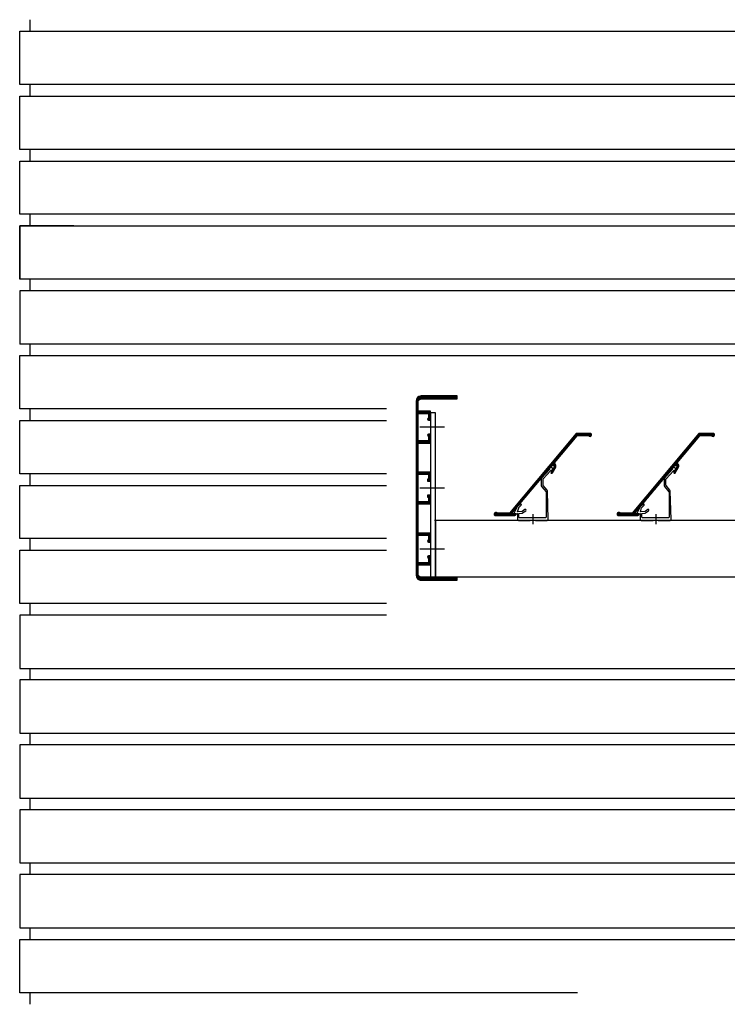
# Model space of a CAD drawing. Extents: x 0 to 140000, y 0 to 84100.
# Tile 16 of 105: x 12024 to 12715, y 21133 to 22095. Entities that reach past the tile are written whole.
import ezdxf

# ---------------------------------------------------------------- set-up
doc = ezdxf.new("R2010")
doc.units = 0
doc.header["$LTSCALE"] = 100
doc.header["$MEASUREMENT"] = 0
doc.linetypes.add('DASHDOT', pattern=[1, 0.5, -0.25, 0, -0.25])
for name, color, linetype in [('AL21----_BUITENWAND', 2, 'CONTINUOUS'), ('HATCH', 7, 'CONTINUOUS'), ('LAYER31', 3, 'CONTINUOUS')]:
    doc.layers.add(name, color=color, linetype=linetype)

# ---------------------------------------------------------------- blocks, each defined once
blk = doc.blocks.new('Q31A4-HN')
at = {"layer": 'HATCH', "color": 2, "linetype": 'CONTINUOUS'}
for p, q in [((9.4, 176.4), (-26, 176.4)), ((10.6, 176.1), (-26, 176.1)), ((11.5, 175.8), (-26, 175.8)), ((11.91, 175.5), (-26, 175.5)), ((12.31, 175.2), (-26, 175.2)), ((12.63, 174.9), (-26, 174.9)), ((12.83, 174.6), (-26, 174.6)), ((13.03, 174.3), (-26, 174.3)), ((13.23, 174), (-26, 174)), ((13.43, 173.7), (-26, 173.7)), ((13.62, 173.4), (9.49, 173.4)), ((13.68, 173.1), (10.4, 173.1)), ((13.74, 172.8), (10.85, 172.8)), ((13.8, 172.5), (11.2, 172.5)), ((13.86, 172.2), (11.4, 172.2)), ((13.92, 171.9), (11.6, 171.9)), ((13.98, 171.6), (11.78, 171.6)), ((14, 171.3), (11.84, 171.3)), ((14, 171), (11.9, 171)), ((14, 170.7), (11.96, 170.7)), ((14, 170.4), (12, 170.4)), ((14, 170.1), (12, 170.1)), ((14, 169.8), (12, 169.8)), ((14, 169.5), (12, 169.5)), ((14, 169.2), (12, 169.2)), ((14, 168.9), (12, 168.9)), ((14, 168.6), (12, 168.6)), ((14, 168.3), (12, 168.3)), ((14, 168), (12, 168)), ((14, 167.7), (12, 167.7)), ((14, 167.4), (12, 167.4)), ((14, 167.1), (12, 167.1)), ((14, 166.8), (12, 166.8)), ((14, 166.5), (12, 166.5)), ((14, 166.2), (12, 166.2)), ((14, 165.9), (12, 165.9)), ((14, 165.6), (12, 165.6)), ((14, 165.3), (12, 165.3)), ((14, 165), (12, 165)), ((14, 164.7), (12, 164.7)), ((14, 164.4), (12, 164.4)), ((14, 164.1), (12, 164.1)), ((14, 163.8), (12, 163.8)), ((14, 163.5), (12, 163.5)), ((14, 161.4), (0, 161.4)), ((14, 161.1), (0, 161.1)), ((14, 160.8), (0, 160.8)), ((14, 160.5), (0, 160.5)), ((14, 160.2), (0, 160.2)), ((14, 159.9), (0, 159.9)), ((14, 159.6), (0, 159.6)), ((1.8, 159.3), (0, 159.3)), ((1.8, 159), (0, 159)), ((1.8, 158.7), (0, 158.7)), ((1.8, 158.4), (0, 158.4)), ((1.8, 158.1), (0, 158.1)), ((1.8, 157.8), (0, 157.8)), ((1.8, 157.5), (0, 157.5)), ((1.8, 157.2), (0, 157.2)), ((1.8, 156.9), (0, 156.9)), ((1.8, 156.6), (0, 156.6)), ((1.8, 156.3), (0, 156.3)), ((1.8, 156), (0, 156)), ((1.8, 155.7), (0, 155.7)), ((1.8, 155.4), (0, 155.4)), ((1.87, 155.1), (0, 155.1)), ((2.14, 154.8), (0, 154.8)), ((2.41, 154.5), (0, 154.5)), ((2.68, 154.2), (0, 154.2)), ((2.68, 153.9), (0, 153.9)), ((14, 163.2), (12, 163.2)), ((14, 162.9), (12, 162.9)), ((14, 162.6), (12, 162.6)), ((14, 162.3), (12, 162.3)), ((14, 162), (12, 162)), ((14, 161.7), (12, 161.7)), ((14, 159.3), (12, 159.3)), ((14, 159), (12, 159)), ((14, 158.7), (12, 158.7)), ((14, 158.4), (12, 158.4)), ((14, 158.1), (12, 158.1)), ((14, 157.8), (12, 157.8)), ((14, 157.5), (12, 157.5)), ((14, 157.2), (12, 157.2)), ((14, 156.9), (12, 156.9)), ((14, 156.6), (12, 156.6)), ((14, 156.3), (12, 156.3)), ((14, 156), (12, 156)), ((14, 155.7), (12, 155.7)), ((14, 155.4), (12, 155.4)), ((14, 155.1), (12, 155.1)), ((14, 154.8), (12, 154.8)), ((14, 154.5), (12, 154.5)), ((14, 154.2), (12, 154.2)), ((14, 153.9), (12, 153.9)), ((2.63, 153.6), (0, 153.6)), ((2.57, 153.3), (0, 153.3)), ((2.34, 153), (0, 153)), ((14, 153.6), (12, 153.6)), ((14, 153.3), (12, 153.3)), ((14, 153), (12, 153)), ((14, 152.7), (12, 152.7)), ((14, 152.4), (12, 152.4)), ((14, 152.1), (12, 152.1)), ((14, 151.8), (12, 151.8)), ((14, 151.5), (12, 151.5)), ((14, 151.2), (12, 151.2)), ((14, 150.9), (12, 150.9)), ((14, 150.6), (12, 150.6)), ((14, 150.3), (12, 150.3)), ((14, 150), (12, 150)), ((14, 149.7), (12, 149.7)), ((14, 149.4), (12, 149.4)), ((14, 149.1), (12, 149.1)), ((14, 148.8), (12, 148.8)), ((14, 148.5), (12, 148.5)), ((14, 148.2), (12, 148.2)), ((14, 147.9), (12, 147.9)), ((14, 147.6), (12, 147.6)), ((14, 147.3), (12, 147.3)), ((14, 147), (12, 147)), ((14, 146.7), (12, 146.7)), ((14, 146.4), (12, 146.4)), ((14, 146.1), (12, 146.1)), ((14, 145.8), (12, 145.8)), ((14, 145.5), (12, 145.5)), ((14, 145.2), (12, 145.2)), ((14, 144.9), (12, 144.9)), ((14, 144.6), (12, 144.6)), ((14, 144.3), (12, 144.3)), ((1.89, 139.2), (0, 139.2)), ((2.55, 138.9), (0, 138.9)), ((2.66, 138.6), (0, 138.6)), ((2.78, 138.3), (0, 138.3)), ((2.69, 138), (0, 138)), ((2.57, 137.7), (0, 137.7)), ((2.38, 137.4), (0, 137.4)), ((2.08, 137.1), (0, 137.1)), ((1.8, 136.8), (0, 136.8)), ((1.8, 136.5), (0, 136.5)), ((1.8, 136.2), (0, 136.2)), ((1.8, 135.9), (0, 135.9)), ((1.8, 135.6), (0, 135.6)), ((1.8, 135.3), (0, 135.3)), ((1.8, 135), (0, 135)), ((1.8, 134.7), (0, 134.7)), ((14, 144), (12, 144)), ((14, 143.7), (12, 143.7)), ((14, 143.4), (12, 143.4)), ((14, 143.1), (12, 143.1)), ((14, 142.8), (12, 142.8)), ((14, 142.5), (12, 142.5)), ((14, 142.2), (12, 142.2)), ((14, 141.9), (12, 141.9)), ((14, 141.6), (12, 141.6)), ((14, 141.3), (12, 141.3)), ((14, 141), (12, 141)), ((14, 140.7), (12, 140.7)), ((14, 140.4), (12, 140.4)), ((14, 140.1), (12, 140.1)), ((14, 139.8), (12, 139.8)), ((14, 139.5), (12, 139.5)), ((14, 139.2), (12, 139.2)), ((14, 138.9), (12, 138.9)), ((14, 138.6), (12, 138.6)), ((14, 138.3), (12, 138.3)), ((14, 138), (12, 138)), ((14, 137.7), (12, 137.7)), ((14, 137.4), (12, 137.4)), ((14, 137.1), (12, 137.1)), ((14, 136.8), (12, 136.8)), ((14, 136.5), (12, 136.5)), ((14, 136.2), (12, 136.2)), ((14, 135.9), (12, 135.9)), ((14, 135.6), (12, 135.6)), ((14, 135.3), (12, 135.3)), ((14, 135), (12, 135)), ((14, 134.7), (12, 134.7)), ((1.8, 134.4), (0, 134.4)), ((1.8, 134.1), (0, 134.1)), ((1.8, 133.8), (0, 133.8)), ((1.8, 133.5), (0, 133.5)), ((1.8, 133.2), (0, 133.2)), ((1.8, 132.9), (0, 132.9)), ((1.8, 132.6), (0, 132.6)), ((14, 132.3), (0, 132.3)), ((14, 132), (0, 132)), ((14, 131.7), (0, 131.7)), ((14, 131.4), (0, 131.4)), ((14, 131.1), (0, 131.1)), ((14, 130.8), (0, 130.8)), ((14, 130.5), (0, 130.5)), ((14, 134.4), (12, 134.4)), ((14, 134.1), (12, 134.1)), ((14, 133.8), (12, 133.8)), ((14, 133.5), (12, 133.5)), ((14, 133.2), (12, 133.2)), ((14, 132.9), (12, 132.9)), ((14, 132.6), (12, 132.6)), ((14, 130.2), (12, 130.2)), ((14, 129.9), (12, 129.9)), ((14, 129.6), (12, 129.6)), ((14, 129.3), (12, 129.3)), ((14, 129), (12, 129)), ((14, 128.7), (12, 128.7)), ((14, 128.4), (12, 128.4)), ((14, 128.1), (12, 128.1)), ((14, 127.8), (12, 127.8)), ((14, 127.5), (12, 127.5)), ((14, 127.2), (12, 127.2)), ((14, 126.9), (12, 126.9)), ((14, 126.6), (12, 126.6)), ((14, 126.3), (12, 126.3)), ((14, 126), (12, 126)), ((14, 125.7), (12, 125.7)), ((14, 125.4), (12, 125.4)), ((14, 125.1), (12, 125.1)), ((14, 124.8), (12, 124.8)), ((14, 124.5), (12, 124.5)), ((14, 124.2), (12, 124.2)), ((14, 123.9), (12, 123.9)), ((14, 123.6), (12, 123.6)), ((14, 123.3), (12, 123.3)), ((14, 123), (12, 123)), ((14, 122.7), (12, 122.7)), ((14, 122.4), (12, 122.4)), ((14, 122.1), (12, 122.1)), ((14, 121.8), (12, 121.8)), ((14, 121.5), (12, 121.5)), ((14, 121.2), (12, 121.2)), ((14, 120.9), (12, 120.9)), ((14, 120.6), (12, 120.6)), ((14, 120.3), (12, 120.3)), ((14, 120), (12, 120)), ((14, 119.7), (12, 119.7)), ((14, 119.4), (12, 119.4)), ((14, 119.1), (12, 119.1)), ((14, 118.8), (12, 118.8)), ((14, 118.5), (12, 118.5)), ((14, 118.2), (12, 118.2)), ((14, 117.9), (12, 117.9)), ((14, 117.6), (12, 117.6)), ((14, 117.3), (12, 117.3)), ((14, 117), (12, 117)), ((14, 116.7), (12, 116.7)), ((14, 116.4), (12, 116.4)), ((14, 116.1), (12, 116.1)), ((14, 115.8), (12, 115.8)), ((14, 115.5), (12, 115.5)), ((14, 115.2), (12, 115.2)), ((14, 114.9), (12, 114.9)), ((14, 114.6), (12, 114.6)), ((14, 114.3), (12, 114.3)), ((14, 114), (12, 114)), ((14, 113.7), (12, 113.7)), ((14, 113.4), (12, 113.4)), ((14, 113.1), (12, 113.1)), ((14, 112.8), (12, 112.8)), ((14, 112.5), (12, 112.5)), ((14, 112.2), (12, 112.2)), ((14, 111.9), (12, 111.9)), ((14, 111.6), (12, 111.6)), ((14, 111.3), (12, 111.3)), ((14, 111), (12, 111)), ((14, 110.7), (12, 110.7)), ((14, 110.4), (12, 110.4)), ((14, 110.1), (12, 110.1)), ((14, 109.8), (12, 109.8)), ((14, 109.5), (12, 109.5)), ((14, 109.2), (12, 109.2)), ((14, 108.9), (12, 108.9)), ((14, 108.6), (12, 108.6)), ((14, 108.3), (12, 108.3)), ((14, 108), (12, 108)), ((14, 107.7), (12, 107.7)), ((14, 107.4), (12, 107.4)), ((14, 107.1), (12, 107.1)), ((14, 106.8), (12, 106.8)), ((14, 106.5), (12, 106.5)), ((14, 106.2), (12, 106.2)), ((14, 105.9), (12, 105.9)), ((14, 102), (0, 102)), ((14, 101.7), (0, 101.7)), ((14, 101.4), (0, 101.4)), ((14, 101.1), (0, 101.1)), ((14, 100.8), (0, 100.8)), ((14, 100.5), (0, 100.5)), ((14, 100.2), (0, 100.2)), ((1.8, 99.9), (0, 99.9)), ((1.8, 99.6), (0, 99.6)), ((1.8, 99.3), (0, 99.3)), ((1.8, 99), (0, 99)), ((1.8, 98.7), (0, 98.7)), ((1.8, 98.4), (0, 98.4)), ((1.8, 98.1), (0, 98.1)), ((1.8, 97.8), (0, 97.8)), ((1.8, 97.5), (0, 97.5)), ((1.8, 97.2), (0, 97.2)), ((1.8, 96.9), (0, 96.9)), ((1.8, 96.6), (0, 96.6)), ((1.8, 96.3), (0, 96.3)), ((14, 105.6), (12, 105.6)), ((14, 105.3), (12, 105.3)), ((14, 105), (12, 105)), ((14, 104.7), (12, 104.7)), ((14, 104.4), (12, 104.4)), ((14, 104.1), (12, 104.1)), ((14, 103.8), (12, 103.8)), ((14, 103.5), (12, 103.5)), ((14, 103.2), (12, 103.2)), ((14, 102.9), (12, 102.9)), ((14, 102.6), (12, 102.6)), ((14, 102.3), (12, 102.3)), ((14, 99.9), (12, 99.9)), ((14, 99.6), (12, 99.6)), ((14, 99.3), (12, 99.3)), ((14, 99), (12, 99)), ((14, 98.7), (12, 98.7)), ((14, 98.4), (12, 98.4)), ((14, 98.1), (12, 98.1)), ((14, 97.8), (12, 97.8)), ((14, 97.5), (12, 97.5)), ((14, 97.2), (12, 97.2)), ((14, 96.9), (12, 96.9)), ((14, 96.6), (12, 96.6)), ((14, 96.3), (12, 96.3)), ((1.8, 96), (0, 96)), ((1.8, 95.7), (0, 95.7)), ((1.8, 95.4), (0, 95.4)), ((2.8, 95.1), (0, 95.1)), ((2.8, 94.8), (0, 94.8)), ((2.8, 94.5), (0, 94.5)), ((2.8, 94.2), (0, 94.2)), ((2.8, 93.9), (0, 93.9)), ((2.8, 93.6), (0, 93.6)), ((2.8, 93.3), (0, 93.3)), ((14, 96), (12, 96)), ((14, 95.7), (12, 95.7)), ((14, 95.4), (12, 95.4)), ((14, 95.1), (12, 95.1)), ((14, 94.8), (12, 94.8)), ((14, 94.5), (12, 94.5)), ((14, 94.2), (12, 94.2)), ((14, 93.9), (12, 93.9)), ((14, 93.6), (12, 93.6)), ((14, 93.3), (12, 93.3)), ((14, 93), (12, 93)), ((14, 92.7), (12, 92.7)), ((14, 92.4), (12, 92.4)), ((14, 92.1), (12, 92.1)), ((14, 91.8), (12, 91.8)), ((14, 91.5), (12, 91.5)), ((14, 91.2), (12, 91.2)), ((14, 90.9), (12, 90.9)), ((14, 90.6), (12, 90.6)), ((14, 90.3), (12, 90.3)), ((14, 90), (12, 90)), ((14, 89.7), (12, 89.7)), ((14, 89.4), (12, 89.4)), ((14, 89.1), (12, 89.1)), ((14, 88.8), (12, 88.8)), ((14, 88.5), (12, 88.5)), ((14, 88.2), (12, 88.2)), ((14, 87.9), (12, 87.9)), ((14, 87.6), (12, 87.6)), ((14, 87.3), (12, 87.3)), ((14, 87), (12, 87)), ((14, 86.7), (12, 86.7)), ((2.8, 79.5), (0, 79.5)), ((2.8, 79.2), (0, 79.2)), ((2.8, 78.9), (0, 78.9)), ((2.8, 78.6), (0, 78.6)), ((2.8, 78.3), (0, 78.3)), ((2.8, 78), (0, 78)), ((1.8, 77.7), (0, 77.7)), ((1.8, 77.4), (0, 77.4)), ((1.8, 77.1), (0, 77.1)), ((14, 86.4), (12, 86.4)), ((14, 86.1), (12, 86.1)), ((14, 85.8), (12, 85.8)), ((14, 85.5), (12, 85.5)), ((14, 85.2), (12, 85.2)), ((14, 84.9), (12, 84.9)), ((14, 84.6), (12, 84.6)), ((14, 84.3), (12, 84.3)), ((14, 84), (12, 84)), ((14, 83.7), (12, 83.7)), ((14, 83.4), (12, 83.4)), ((14, 83.1), (12, 83.1)), ((14, 82.8), (12, 82.8)), ((14, 82.5), (12, 82.5)), ((14, 82.2), (12, 82.2)), ((14, 81.9), (12, 81.9)), ((14, 81.6), (12, 81.6)), ((14, 81.3), (12, 81.3)), ((14, 81), (12, 81)), ((14, 80.7), (12, 80.7)), ((14, 80.4), (12, 80.4)), ((14, 80.1), (12, 80.1)), ((14, 79.8), (12, 79.8)), ((14, 79.5), (12, 79.5)), ((14, 79.2), (12, 79.2)), ((14, 78.9), (12, 78.9)), ((14, 78.6), (12, 78.6)), ((14, 78.3), (12, 78.3)), ((14, 78), (12, 78)), ((14, 77.7), (12, 77.7)), ((14, 77.4), (12, 77.4)), ((14, 77.1), (12, 77.1)), ((1.8, 76.8), (0, 76.8)), ((1.8, 76.5), (0, 76.5)), ((1.8, 76.2), (0, 76.2)), ((1.8, 75.9), (0, 75.9)), ((1.8, 75.6), (0, 75.6)), ((1.8, 75.3), (0, 75.3)), ((1.8, 75), (0, 75)), ((1.8, 74.7), (0, 74.7)), ((1.8, 74.4), (0, 74.4)), ((1.8, 74.1), (0, 74.1)), ((1.8, 73.8), (0, 73.8)), ((1.8, 73.5), (0, 73.5)), ((1.8, 73.2), (0, 73.2)), ((14, 72.9), (0, 72.9)), ((14, 72.6), (0, 72.6)), ((14, 72.3), (0, 72.3)), ((14, 72), (0, 72)), ((14, 71.7), (0, 71.7)), ((14, 71.4), (0, 71.4)), ((14, 71.1), (0, 71.1)), ((14, 76.8), (12, 76.8)), ((14, 76.5), (12, 76.5)), ((14, 76.2), (12, 76.2)), ((14, 75.9), (12, 75.9)), ((14, 75.6), (12, 75.6)), ((14, 75.3), (12, 75.3)), ((14, 75), (12, 75)), ((14, 74.7), (12, 74.7)), ((14, 74.4), (12, 74.4)), ((14, 74.1), (12, 74.1)), ((14, 73.8), (12, 73.8)), ((14, 73.5), (12, 73.5)), ((14, 73.2), (12, 73.2)), ((14, 70.8), (12, 70.8)), ((14, 70.5), (12, 70.5)), ((14, 70.2), (12, 70.2)), ((14, 69.9), (12, 69.9)), ((14, 69.6), (12, 69.6)), ((14, 69.3), (12, 69.3)), ((14, 69), (12, 69)), ((14, 68.7), (12, 68.7)), ((14, 68.4), (12, 68.4)), ((14, 68.1), (12, 68.1)), ((14, 67.8), (12, 67.8)), ((14, 67.5), (12, 67.5)), ((14, 67.2), (12, 67.2)), ((14, 66.9), (12, 66.9)), ((14, 66.6), (12, 66.6)), ((14, 66.3), (12, 66.3)), ((14, 66), (12, 66)), ((14, 65.7), (12, 65.7)), ((14, 65.4), (12, 65.4)), ((14, 65.1), (12, 65.1)), ((14, 64.8), (12, 64.8)), ((14, 64.5), (12, 64.5)), ((14, 64.2), (12, 64.2)), ((14, 63.9), (12, 63.9)), ((14, 63.6), (12, 63.6)), ((14, 63.3), (12, 63.3)), ((14, 63), (12, 63)), ((14, 62.7), (12, 62.7)), ((14, 62.4), (12, 62.4)), ((14, 62.1), (12, 62.1)), ((14, 61.8), (12, 61.8)), ((14, 61.5), (12, 61.5)), ((14, 61.2), (12, 61.2)), ((14, 60.9), (12, 60.9)), ((14, 60.6), (12, 60.6)), ((14, 60.3), (12, 60.3)), ((14, 60), (12, 60)), ((14, 59.7), (12, 59.7)), ((14, 59.4), (12, 59.4)), ((14, 59.1), (12, 59.1)), ((14, 58.8), (12, 58.8)), ((14, 58.5), (12, 58.5)), ((14, 58.2), (12, 58.2)), ((14, 57.9), (12, 57.9)), ((14, 57.6), (12, 57.6)), ((14, 57.3), (12, 57.3)), ((14, 57), (12, 57)), ((14, 56.7), (12, 56.7)), ((14, 56.4), (12, 56.4)), ((14, 56.1), (12, 56.1)), ((14, 55.8), (12, 55.8)), ((14, 55.5), (12, 55.5)), ((14, 55.2), (12, 55.2)), ((14, 54.9), (12, 54.9)), ((14, 54.6), (12, 54.6)), ((14, 54.3), (12, 54.3)), ((14, 54), (12, 54)), ((14, 53.7), (12, 53.7)), ((14, 53.4), (12, 53.4)), ((14, 53.1), (12, 53.1)), ((14, 52.8), (12, 52.8)), ((14, 52.5), (12, 52.5)), ((14, 52.2), (12, 52.2)), ((14, 51.9), (12, 51.9)), ((14, 51.6), (12, 51.6)), ((14, 51.3), (12, 51.3)), ((14, 51), (12, 51)), ((14, 50.7), (12, 50.7)), ((14, 50.4), (12, 50.4)), ((14, 50.1), (12, 50.1)), ((14, 49.8), (12, 49.8)), ((14, 49.5), (12, 49.5)), ((14, 49.2), (12, 49.2)), ((14, 48.9), (12, 48.9)), ((14, 48.6), (12, 48.6)), ((14, 48.3), (12, 48.3)), ((14, 42.3), (0, 42.3)), ((14, 42), (0, 42)), ((14, 41.7), (0, 41.7)), ((14, 41.4), (0, 41.4)), ((14, 41.1), (0, 41.1)), ((14, 40.8), (0, 40.8)), ((1.8, 40.5), (0, 40.5)), ((1.8, 40.2), (0, 40.2)), ((1.8, 39.9), (0, 39.9)), ((1.8, 39.6), (0, 39.6)), ((1.8, 39.3), (0, 39.3)), ((1.8, 39), (0, 39)), ((1.8, 38.7), (0, 38.7)), ((14, 48), (12, 48)), ((14, 47.7), (12, 47.7)), ((14, 47.4), (12, 47.4)), ((14, 47.1), (12, 47.1)), ((14, 46.8), (12, 46.8)), ((14, 46.5), (12, 46.5)), ((14, 46.2), (12, 46.2)), ((14, 45.9), (12, 45.9)), ((14, 45.6), (12, 45.6)), ((14, 45.3), (12, 45.3)), ((14, 45), (12, 45)), ((14, 44.7), (12, 44.7)), ((14, 44.4), (12, 44.4)), ((14, 44.1), (12, 44.1)), ((14, 43.8), (12, 43.8)), ((14, 43.5), (12, 43.5)), ((14, 43.2), (12, 43.2)), ((14, 42.9), (12, 42.9)), ((14, 42.6), (12, 42.6)), ((14, 40.5), (12, 40.5)), ((14, 40.2), (12, 40.2)), ((14, 39.9), (12, 39.9)), ((14, 39.6), (12, 39.6)), ((14, 39.3), (12, 39.3)), ((14, 39), (12, 39)), ((14, 38.7), (12, 38.7)), ((1.8, 38.4), (0, 38.4)), ((1.8, 38.1), (0, 38.1)), ((1.8, 37.8), (0, 37.8)), ((1.8, 37.5), (0, 37.5)), ((1.8, 37.2), (0, 37.2)), ((1.8, 36.9), (0, 36.9)), ((1.8, 36.6), (0, 36.6)), ((1.8, 36.3), (0, 36.3)), ((1.93, 36), (0, 36)), ((2.16, 35.7), (0, 35.7)), ((2.39, 35.4), (0, 35.4)), ((2.61, 35.1), (0, 35.1)), ((2.78, 34.8), (0, 34.8)), ((2.68, 34.5), (0, 34.5)), ((2.58, 34.2), (0, 34.2)), ((2.11, 33.9), (0, 33.9)), ((14, 38.4), (12, 38.4)), ((14, 38.1), (12, 38.1)), ((14, 37.8), (12, 37.8)), ((14, 37.5), (12, 37.5)), ((14, 37.2), (12, 37.2)), ((14, 36.9), (12, 36.9)), ((14, 36.6), (12, 36.6)), ((14, 36.3), (12, 36.3)), ((14, 36), (12, 36)), ((14, 35.7), (12, 35.7)), ((14, 35.4), (12, 35.4)), ((14, 35.1), (12, 35.1)), ((14, 34.8), (12, 34.8)), ((14, 34.5), (12, 34.5)), ((14, 34.2), (12, 34.2)), ((14, 33.9), (12, 33.9)), ((14, 33.6), (12, 33.6)), ((14, 33.3), (12, 33.3)), ((14, 33), (12, 33)), ((14, 32.7), (12, 32.7)), ((14, 32.4), (12, 32.4)), ((14, 32.1), (12, 32.1)), ((14, 31.8), (12, 31.8)), ((14, 31.5), (12, 31.5)), ((14, 31.2), (12, 31.2)), ((14, 30.9), (12, 30.9)), ((14, 30.6), (12, 30.6)), ((14, 30.3), (12, 30.3)), ((14, 30), (12, 30)), ((14, 29.7), (12, 29.7)), ((14, 29.4), (12, 29.4)), ((14, 29.1), (12, 29.1)), ((2.16, 20.1), (0, 20.1)), ((2.53, 19.8), (0, 19.8)), ((2.63, 19.5), (0, 19.5)), ((14, 28.8), (12, 28.8)), ((14, 28.5), (12, 28.5)), ((14, 28.2), (12, 28.2)), ((14, 27.9), (12, 27.9)), ((14, 27.6), (12, 27.6)), ((14, 27.3), (12, 27.3)), ((14, 27), (12, 27)), ((14, 26.7), (12, 26.7)), ((14, 26.4), (12, 26.4)), ((14, 26.1), (12, 26.1)), ((14, 25.8), (12, 25.8)), ((14, 25.5), (12, 25.5)), ((14, 25.2), (12, 25.2)), ((14, 24.9), (12, 24.9)), ((14, 24.6), (12, 24.6)), ((14, 24.3), (12, 24.3)), ((14, 24), (12, 24)), ((14, 23.7), (12, 23.7)), ((14, 23.4), (12, 23.4)), ((14, 23.1), (12, 23.1)), ((14, 22.8), (12, 22.8)), ((14, 22.5), (12, 22.5)), ((14, 22.2), (12, 22.2)), ((14, 21.9), (12, 21.9)), ((14, 21.6), (12, 21.6)), ((14, 21.3), (12, 21.3)), ((14, 21), (12, 21)), ((14, 20.7), (12, 20.7)), ((14, 20.4), (12, 20.4)), ((14, 20.1), (12, 20.1)), ((14, 19.8), (12, 19.8)), ((14, 19.5), (12, 19.5)), ((2.73, 19.2), (0, 19.2)), ((2.66, 18.9), (0, 18.9)), ((2.42, 18.6), (0, 18.6)), ((2.18, 18.3), (0, 18.3)), ((1.94, 18), (0, 18)), ((1.8, 17.7), (0, 17.7)), ((1.8, 17.4), (0, 17.4)), ((1.8, 17.1), (0, 17.1)), ((1.8, 16.8), (0, 16.8)), ((1.8, 16.5), (0, 16.5)), ((1.8, 16.2), (0, 16.2)), ((1.8, 15.9), (0, 15.9)), ((1.8, 15.6), (0, 15.6)), ((1.8, 15.3), (0, 15.3)), ((1.8, 15), (0, 15)), ((1.8, 14.7), (0, 14.7)), ((1.8, 14.4), (0, 14.4)), ((1.8, 14.1), (0, 14.1)), ((1.8, 13.8), (0, 13.8)), ((1.8, 13.5), (0, 13.5)), ((14, 13.2), (0, 13.2)), ((14, 12.9), (0, 12.9)), ((14, 12.6), (0, 12.6)), ((14, 12.3), (0, 12.3)), ((14, 12), (0, 12)), ((14, 11.7), (0, 11.7)), ((14, 19.2), (12, 19.2)), ((14, 18.9), (12, 18.9)), ((14, 18.6), (12, 18.6)), ((14, 18.3), (12, 18.3)), ((14, 18), (12, 18)), ((14, 17.7), (12, 17.7)), ((14, 17.4), (12, 17.4)), ((14, 17.1), (12, 17.1)), ((14, 16.8), (12, 16.8)), ((14, 16.5), (12, 16.5)), ((14, 16.2), (12, 16.2)), ((14, 15.9), (12, 15.9)), ((14, 15.6), (12, 15.6)), ((14, 15.3), (12, 15.3)), ((14, 15), (12, 15)), ((14, 14.7), (12, 14.7)), ((14, 14.4), (12, 14.4)), ((14, 14.1), (12, 14.1)), ((14, 13.8), (12, 13.8)), ((14, 13.5), (12, 13.5)), ((14, 11.4), (12, 11.4)), ((14, 11.1), (12, 11.1)), ((14, 10.8), (12, 10.8)), ((14, 10.5), (12, 10.5)), ((14, 10.2), (12, 10.2)), ((14, 9.9), (12, 9.9)), ((13.76, 0.3), (11, 0.3)), ((13.82, 0.6), (11.27, 0.6)), ((13.88, 0.9), (11.47, 0.9)), ((13.94, 1.2), (11.67, 1.2)), ((14, 1.5), (11.8, 1.5)), ((14, 1.8), (11.86, 1.8)), ((14, 2.1), (11.92, 2.1)), ((14, 2.4), (11.98, 2.4)), ((14, 9.6), (12, 9.6)), ((14, 9.3), (12, 9.3)), ((14, 9), (12, 9)), ((14, 8.7), (12, 8.7)), ((14, 8.4), (12, 8.4)), ((14, 8.1), (12, 8.1)), ((14, 7.8), (12, 7.8)), ((14, 7.5), (12, 7.5)), ((14, 7.2), (12, 7.2)), ((14, 6.9), (12, 6.9)), ((14, 6.6), (12, 6.6)), ((14, 6.3), (12, 6.3)), ((14, 6), (12, 6)), ((14, 5.7), (12, 5.7)), ((14, 5.4), (12, 5.4)), ((14, 5.1), (12, 5.1)), ((14, 4.8), (12, 4.8)), ((14, 4.5), (12, 4.5)), ((14, 4.2), (12, 4.2)), ((14, 3.9), (12, 3.9)), ((14, 3.6), (12, 3.6)), ((14, 3.3), (12, 3.3)), ((14, 3), (12, 3)), ((14, 2.7), (12, 2.7)), ((13.48, -0.6), (-26, -0.6)), ((13.26, -0.9), (-26, -0.9)), ((13.03, -1.2), (-26, -1.2)), ((12.81, -1.5), (-26, -1.5)), ((12.59, -1.8), (-26, -1.8)), ((12.37, -2.1), (-26, -2.1)), ((12.11, -2.4), (-26, -2.4)), ((11.61, -2.7), (-26, -2.7)), ((11.11, -3), (-26, -3)), ((9.99, -3.3), (-26, -3.3)), ((13.64, -0.3), (10, -0.3)), ((13.7, 0), (10.55, 0))]:
    blk.add_line(p, q, dxfattribs=at)
at = {"layer": 'LAYER31', "color": 2, "linetype": 'CONTINUOUS'}
blk.add_lwpolyline([(-26, 173.5), (-26, 176.5), (9, 176.5), (11.36, 175.91), (12.54, 175.04), (13.62, 173.41), (14, 171.5), (14, 1.5), (13.62, -0.41), (12.17, -2.36), (10.91, -3.12), (9, -3.5), (-26, -3.5), (-26, -0.5), (9, -0.5), (10.15, -0.27), (11.12, 0.38), (11.77, 1.35), (12, 2.5), (12, 11.5), (0, 11.5), (0, 20.24), (1.8, 20.24), (2.46, 19.99), (2.78, 19.05), (1.8, 17.82), (1.8, 13.5), (12, 13.5), (12, 40.5), (1.8, 40.5), (1.8, 36.18), (2.8, 34.85), (2.54, 34.09), (1.8, 33.76), (0, 33.76), (0, 42.5), (12, 42.5), (12, 71), (0, 71), (0, 79.74), (2.8, 79.74), (2.8, 77.8), (1.8, 77.8), (1.8, 73), (12, 73), (12, 100), (1.8, 100), (1.8, 95.2), (2.8, 95.2), (2.8, 93.26), (0, 93.26), (0, 102), (12, 102), (12, 130.5), (0, 130.5), (0, 139.24), (1.8, 139.24), (2.54, 138.91), (2.8, 138.25), (2.49, 137.51), (1.8, 136.82), (1.8, 132.5), (12, 132.5), (12, 159.5), (1.8, 159.5), (1.8, 155.17), (2.72, 154.15), (2.54, 153.09), (1.8, 152.76), (0, 152.76), (0, 161.5), (12, 161.5), (12, 170.5), (11.77, 171.65), (11.12, 172.62), (10.15, 173.27), (9, 173.5)], close=True, dxfattribs=at)
at = {"layer": 'LAYER31', "color": 2, "linetype": 'DASHDOT'}
for points in [[(-13.7, 146), (10.3, 146)], [(-13.7, 86.5), (10.3, 86.5)], [(-13.7, 27), (10.3, 27)]]:
    blk.add_lwpolyline(points, dxfattribs=at)
blk = doc.blocks.new('Q31A2-HN')
at = {"layer": 'HATCH', "color": 2, "linetype": 'CONTINUOUS'}
for p, q in [((15.5, 84.3), (0, 84.3)), ((15.75, 84), (0, 84)), ((16.01, 83.7), (0, 83.7)), ((16.26, 83.4), (0, 83.4)), ((16.51, 83.1), (0.1, 83.1)), ((3.11, 82.8), (0.19, 82.8)), ((15.25, 84.6), (0.3, 84.6)), ((2.66, 82.5), (0.32, 82.5)), ((14.72, 84.9), (0.6, 84.9)), ((2.34, 82.2), (0.72, 82.2)), ((16.76, 82.8), (14, 82.8)), ((17.01, 82.5), (14.4, 82.5)), ((17.27, 82.2), (14.65, 82.2)), ((17.52, 81.9), (14.91, 81.9)), ((17.77, 81.6), (15.16, 81.6)), ((18.02, 81.3), (15.41, 81.3)), ((18.27, 81), (15.66, 81)), ((18.52, 80.7), (15.91, 80.7)), ((18.78, 80.4), (16.16, 80.4)), ((19.03, 80.1), (16.42, 80.1)), ((19.28, 79.8), (16.67, 79.8)), ((19.53, 79.5), (16.92, 79.5)), ((19.78, 79.2), (17.17, 79.2)), ((20.03, 78.9), (17.42, 78.9)), ((20.29, 78.6), (17.67, 78.6)), ((20.54, 78.3), (17.93, 78.3)), ((20.79, 78), (18.18, 78)), ((21.04, 77.7), (18.43, 77.7)), ((21.29, 77.4), (18.68, 77.4)), ((21.54, 77.1), (18.93, 77.1)), ((21.8, 76.8), (19.19, 76.8)), ((22.05, 76.5), (19.44, 76.5)), ((22.3, 76.2), (19.69, 76.2)), ((22.55, 75.9), (19.94, 75.9)), ((22.8, 75.6), (20.19, 75.6)), ((23.06, 75.3), (20.44, 75.3)), ((23.31, 75), (20.7, 75)), ((23.56, 74.7), (20.95, 74.7)), ((23.81, 74.4), (21.2, 74.4)), ((24.06, 74.1), (21.45, 74.1)), ((24.31, 73.8), (21.7, 73.8)), ((24.57, 73.5), (21.95, 73.5)), ((24.82, 73.2), (22.21, 73.2)), ((25.07, 72.9), (22.46, 72.9)), ((25.32, 72.6), (22.71, 72.6)), ((25.57, 72.3), (22.96, 72.3)), ((25.82, 72), (23.21, 72)), ((26.08, 71.7), (23.46, 71.7)), ((26.33, 71.4), (23.72, 71.4)), ((26.58, 71.1), (23.97, 71.1)), ((26.83, 70.8), (24.22, 70.8)), ((27.08, 70.5), (24.47, 70.5)), ((27.33, 70.2), (24.72, 70.2)), ((27.59, 69.9), (24.98, 69.9)), ((27.84, 69.6), (25.23, 69.6)), ((28.09, 69.3), (25.48, 69.3)), ((28.34, 69), (25.73, 69)), ((28.59, 68.7), (25.98, 68.7)), ((28.85, 68.4), (26.23, 68.4)), ((29.1, 68.1), (26.49, 68.1)), ((29.35, 67.8), (26.74, 67.8)), ((29.6, 67.5), (26.99, 67.5)), ((29.85, 67.2), (27.24, 67.2)), ((30.1, 66.9), (27.49, 66.9)), ((30.36, 66.6), (27.74, 66.6)), ((30.61, 66.3), (28, 66.3)), ((30.86, 66), (28.25, 66)), ((31.11, 65.7), (28.5, 65.7)), ((31.36, 65.4), (28.75, 65.4)), ((31.61, 65.1), (29, 65.1)), ((31.87, 64.8), (29.26, 64.8)), ((32.12, 64.5), (29.51, 64.5)), ((32.37, 64.2), (29.76, 64.2)), ((32.62, 63.9), (30.01, 63.9)), ((32.87, 63.6), (30.26, 63.6)), ((33.12, 63.3), (30.51, 63.3)), ((33.38, 63), (30.77, 63)), ((33.63, 62.7), (31.02, 62.7)), ((33.88, 62.4), (31.27, 62.4)), ((34.13, 62.1), (31.52, 62.1)), ((34.38, 61.8), (31.77, 61.8)), ((34.64, 61.5), (32.02, 61.5)), ((34.89, 61.2), (32.28, 61.2)), ((35.14, 60.9), (32.53, 60.9)), ((35.39, 60.6), (32.78, 60.6)), ((35.64, 60.3), (33.03, 60.3)), ((35.89, 60), (33.28, 60)), ((36.15, 59.7), (33.54, 59.7)), ((36.4, 59.4), (33.79, 59.4)), ((36.65, 59.1), (34.04, 59.1)), ((36.9, 58.8), (34.29, 58.8)), ((37.15, 58.5), (34.54, 58.5)), ((37.4, 58.2), (34.79, 58.2)), ((37.66, 57.9), (35.05, 57.9)), ((36.4, 52.8), (34.79, 52.8)), ((36.4, 53.1), (34.8, 53.1)), ((36.83, 53.4), (34.82, 53.4)), ((41.18, 53.7), (34.84, 53.7)), ((36.48, 52.5), (34.89, 52.5)), ((40.93, 54), (34.93, 54)), ((36.65, 52.2), (34.99, 52.2)), ((40.68, 54.3), (35.07, 54.3)), ((36.83, 51.9), (35.09, 51.9)), ((40.42, 54.6), (35.24, 54.6)), ((37, 51.6), (35.27, 51.6)), ((37.91, 57.6), (35.3, 57.6)), ((37.17, 51.3), (35.44, 51.3)), ((40.17, 54.9), (35.51, 54.9)), ((38.16, 57.3), (35.55, 57.3)), ((37.35, 51), (35.61, 51)), ((37.52, 50.7), (35.79, 50.7)), ((38.41, 57), (35.8, 57)), ((39.92, 55.2), (35.81, 55.2)), ((37.69, 50.4), (35.96, 50.4)), ((38.66, 56.7), (36.05, 56.7)), ((37.87, 50.1), (36.13, 50.1)), ((39.67, 55.5), (36.17, 55.5)), ((38.91, 56.4), (36.3, 56.4)), ((38.04, 49.8), (36.31, 49.8)), ((39.42, 55.8), (36.32, 55.8)), ((39.17, 56.1), (36.35, 56.1)), ((38.21, 49.5), (36.48, 49.5)), ((38.39, 49.2), (36.65, 49.2)), ((38.56, 48.9), (36.83, 48.9)), ((38.73, 48.6), (37, 48.6)), ((38.91, 48.3), (37.17, 48.3)), ((41.43, 53.4), (38.59, 53.4)), ((41.68, 53.1), (39.07, 53.1)), ((41.94, 52.8), (39.32, 52.8)), ((42.19, 52.5), (39.37, 52.5)), ((42.44, 52.2), (39.38, 52.2)), ((42.69, 51.9), (39.64, 51.9)), ((42.94, 51.6), (40.33, 51.6)), ((43.19, 51.3), (40.58, 51.3)), ((43.45, 51), (40.83, 51)), ((43.7, 50.7), (41.09, 50.7)), ((43.95, 50.4), (41.34, 50.4)), ((44.2, 50.1), (41.59, 50.1)), ((44.45, 49.8), (41.84, 49.8)), ((44.7, 49.5), (42.09, 49.5)), ((44.96, 49.2), (42.34, 49.2)), ((45.21, 48.9), (42.6, 48.9)), ((45.46, 48.6), (42.85, 48.6)), ((45.71, 48.3), (43.1, 48.3)), ((39.08, 48), (37.35, 48)), ((39.25, 47.7), (37.52, 47.7)), ((39.43, 47.4), (37.69, 47.4)), ((39.6, 47.1), (37.87, 47.1)), ((39.66, 46.8), (38.04, 46.8)), ((39.67, 46.5), (38.21, 46.5)), ((39.47, 46.2), (38.48, 46.2)), ((45.96, 48), (43.35, 48)), ((46.21, 47.7), (43.6, 47.7)), ((46.47, 47.4), (43.85, 47.4)), ((46.72, 47.1), (44.11, 47.1)), ((46.97, 46.8), (44.36, 46.8)), ((47.22, 46.5), (44.61, 46.5)), ((47.47, 46.2), (44.86, 46.2)), ((47.73, 45.9), (45.11, 45.9)), ((47.98, 45.6), (45.37, 45.6)), ((48.23, 45.3), (45.62, 45.3)), ((48.48, 45), (45.87, 45)), ((48.73, 44.7), (46.12, 44.7)), ((48.98, 44.4), (46.37, 44.4)), ((49.24, 44.1), (46.62, 44.1)), ((49.49, 43.8), (46.88, 43.8)), ((49.74, 43.5), (47.13, 43.5)), ((49.99, 43.2), (47.38, 43.2)), ((50.24, 42.9), (47.63, 42.9)), ((50.49, 42.6), (47.88, 42.6)), ((50.75, 42.3), (48.13, 42.3)), ((51, 42), (48.39, 42)), ((51.25, 41.7), (48.64, 41.7)), ((51.5, 41.4), (48.89, 41.4)), ((51.75, 41.1), (49.14, 41.1)), ((52, 40.8), (49.39, 40.8)), ((52.26, 40.5), (49.64, 40.5)), ((52.51, 40.2), (49.9, 40.2)), ((52.76, 39.9), (50.15, 39.9)), ((53.01, 39.6), (50.4, 39.6)), ((53.26, 39.3), (50.65, 39.3)), ((53.51, 39), (50.9, 39)), ((53.77, 38.7), (51.16, 38.7)), ((54.02, 38.4), (51.41, 38.4)), ((54.27, 38.1), (51.66, 38.1)), ((54.52, 37.8), (51.91, 37.8)), ((54.77, 37.5), (52.16, 37.5)), ((55.03, 37.2), (52.41, 37.2)), ((55.28, 36.9), (52.67, 36.9)), ((55.53, 36.6), (52.92, 36.6)), ((55.78, 36.3), (53.17, 36.3)), ((56.03, 36), (53.42, 36)), ((56.28, 35.7), (53.67, 35.7)), ((56.54, 35.4), (53.92, 35.4)), ((56.79, 35.1), (54.18, 35.1)), ((57.04, 34.8), (54.43, 34.8)), ((57.29, 34.5), (54.68, 34.5)), ((57.54, 34.2), (54.93, 34.2)), ((57.79, 33.9), (55.18, 33.9)), ((58.05, 33.6), (55.43, 33.6)), ((58.3, 33.3), (55.69, 33.3)), ((58.55, 33), (55.94, 33)), ((58.8, 32.7), (56.19, 32.7)), ((59.05, 32.4), (56.44, 32.4)), ((59.3, 32.1), (56.69, 32.1)), ((59.56, 31.8), (56.95, 31.8)), ((59.81, 31.5), (57.2, 31.5)), ((60.06, 31.2), (57.45, 31.2)), ((60.31, 30.9), (57.7, 30.9)), ((60.56, 30.6), (57.95, 30.6)), ((60.82, 30.3), (58.2, 30.3)), ((61.07, 30), (58.46, 30)), ((61.32, 29.7), (58.71, 29.7)), ((61.57, 29.4), (58.96, 29.4)), ((61.82, 29.1), (59.21, 29.1)), ((62.07, 28.8), (59.46, 28.8)), ((62.33, 28.5), (59.71, 28.5)), ((62.58, 28.2), (59.97, 28.2)), ((62.83, 27.9), (60.22, 27.9)), ((63.08, 27.6), (60.47, 27.6)), ((63.33, 27.3), (60.72, 27.3)), ((63.58, 27), (60.97, 27)), ((63.84, 26.7), (61.22, 26.7)), ((64.09, 26.4), (61.48, 26.4)), ((64.34, 26.1), (61.73, 26.1)), ((64.59, 25.8), (61.98, 25.8)), ((64.84, 25.5), (62.23, 25.5)), ((65.09, 25.2), (62.48, 25.2)), ((65.35, 24.9), (62.74, 24.9)), ((65.6, 24.6), (62.99, 24.6)), ((65.85, 24.3), (63.24, 24.3)), ((66.1, 24), (63.49, 24)), ((66.35, 23.7), (63.74, 23.7)), ((66.6, 23.4), (63.99, 23.4)), ((66.86, 23.1), (64.25, 23.1)), ((67.11, 22.8), (64.5, 22.8)), ((67.36, 22.5), (64.75, 22.5)), ((67.61, 22.2), (65, 22.2)), ((67.86, 21.9), (65.25, 21.9)), ((68.12, 21.6), (65.5, 21.6)), ((68.37, 21.3), (65.76, 21.3)), ((68.62, 21), (66.01, 21)), ((68.87, 20.7), (66.26, 20.7)), ((69.12, 20.4), (66.51, 20.4)), ((69.37, 20.1), (66.76, 20.1)), ((69.63, 19.8), (67.01, 19.8)), ((69.88, 19.5), (67.27, 19.5)), ((70.13, 19.2), (67.52, 19.2)), ((70.38, 18.9), (67.77, 18.9)), ((70.63, 18.6), (68.02, 18.6)), ((70.88, 18.3), (68.27, 18.3)), ((71.14, 18), (68.53, 18)), ((71.39, 17.7), (68.78, 17.7)), ((71.64, 17.4), (69.03, 17.4)), ((71.89, 17.1), (69.28, 17.1)), ((72.14, 16.8), (69.53, 16.8)), ((72.39, 16.5), (69.78, 16.5)), ((72.65, 16.2), (70.04, 16.2)), ((72.9, 15.9), (70.29, 15.9)), ((73.15, 15.6), (70.54, 15.6)), ((73.4, 15.3), (70.79, 15.3)), ((73.65, 15), (71.04, 15)), ((73.91, 14.7), (71.29, 14.7)), ((74.16, 14.4), (71.55, 14.4)), ((74.41, 14.1), (71.8, 14.1)), ((74.66, 13.8), (72.05, 13.8)), ((74.91, 13.5), (72.3, 13.5)), ((75.16, 13.2), (72.55, 13.2)), ((75.42, 12.9), (72.8, 12.9)), ((75.67, 12.6), (73.06, 12.6)), ((75.92, 12.3), (73.31, 12.3)), ((76.17, 12), (73.56, 12)), ((76.42, 11.7), (73.81, 11.7)), ((76.67, 11.4), (74.06, 11.4)), ((76.93, 11.1), (74.32, 11.1)), ((77.18, 10.8), (74.57, 10.8)), ((77.43, 10.5), (74.82, 10.5)), ((77.68, 10.2), (75.07, 10.2)), ((77.93, 9.9), (75.32, 9.9)), ((95, 6), (73.6, 6)), ((95, 6.3), (73.62, 6.3)), ((95, 5.7), (73.72, 5.7)), ((94.9, 5.4), (73.96, 5.4)), ((94.6, 5.1), (74.29, 5.1)), ((78.18, 9.6), (75.57, 9.6)), ((78.44, 9.3), (75.83, 9.3)), ((78.69, 9), (76.08, 9)), ((78.94, 8.7), (76.33, 8.7)), ((79.19, 8.4), (76.58, 8.4)), ((79.44, 8.1), (76.83, 8.1)), ((79.7, 7.8), (77.08, 7.8)), ((79.95, 7.5), (77.34, 7.5)), ((94.93, 6.6), (77.47, 6.6)), ((80.2, 7.2), (77.57, 7.2)), ((94.81, 6.9), (77.63, 6.9)), ((94.7, 7.2), (92.24, 7.2)), ((94.47, 7.5), (92.59, 7.5)), ((94.02, 7.8), (93.4, 7.8))]:
    blk.add_line(p, q, dxfattribs=at)
at = {"layer": 'LAYER31', "color": 2, "linetype": 'CONTINUOUS'}
blk.add_lwpolyline([(14.25, 82.69), (13.79, 82.9), (3.29, 82.9), (2.78, 82.62), (2.22, 82.09), (1.02, 81.98), (0.28, 82.53), (0, 83.4), (0, 84.3), (0.6, 84.9), (14.72, 84.9), (15.18, 84.69), (80.27, 7.12), (80.73, 6.9), (91.71, 6.9), (92.23, 7.19), (92.92, 7.78), (93.98, 7.82), (94.62, 7.39), (95, 6.4), (95, 5.5), (94.4, 4.9), (75.02, 4.9), (74.31, 5.08), (73.77, 5.57), (73.52, 6.2), (73.72, 6.4), (77.19, 6.4), (77.66, 6.74), (77.57, 7.22), (40.21, 51.74), (39.39, 51.97), (39.36, 52.76), (38.97, 53.22), (38.59, 53.4), (36.83, 53.4), (36.41, 53.17), (36.39, 52.65), (39.62, 47.07), (39.7, 46.56), (39.38, 46.06), (38.79, 45.96), (38.32, 46.32), (35.09, 51.9), (34.78, 52.84), (34.85, 53.83), (35.16, 54.51), (35.65, 55.07), (36.31, 55.62), (36.37, 56.32)], close=True, dxfattribs=at)
at = {"layer": 'LAYER31', "color": 1, "linetype": 'CONTINUOUS'}
blk.add_lwpolyline([(40.14, 48.51), (39.74, 48.66), (39.28, 48.68), (38.85, 48.85), (38.49, 49.13), (38.23, 49.52), (38.1, 49.96), (38.11, 50.42), (38.27, 50.85), (38.54, 51.22), (38.92, 51.49), (39.35, 51.63), (39.82, 51.63), (40.25, 51.49), (40.63, 51.23), (40.91, 50.86), (41.06, 50.43), (41.08, 49.97), (41.22, 49.56), (48.86, 41.1), (49.25, 40.1), (49.25, 34.19), (48.89, 33.22), (44.45, 27.92), (44.33, 27.59), (44.33, 2.99), (44.92, 2.5), (70.43, 2.5), (70.93, 3), (70.93, 6.63), (70.75, 6.84), (67.57, 7.12), (67.33, 7.2), (64.3, 9.32), (63.98, 9.9), (64.19, 10.46), (64.66, 10.68), (65.16, 10.55), (67.86, 8.66), (68.1, 8.57), (72.03, 8.23), (72.24, 8.48), (71.22, 12.29), (71.09, 12.52), (68.76, 14.85), (68.54, 15.39), (68.73, 15.88), (69.2, 16.12), (69.82, 15.91), (72.62, 13.11), (75.92, 6.54), (75.82, 6.4), (72.54, 6.69), (72.43, 6.59), (72.43, 1), (71.43, 0), (59.93, 0), (59.76, 0.3), (55.11, 0.3), (54.93, 0), (43.43, 0), (42.43, 1), (43.15, 28.66), (43.5, 29.59), (47.33, 34.15), (47.45, 34.48), (47.45, 40.25), (47.32, 40.59)], close=True, dxfattribs=at)
at = {"layer": 'LAYER31', "color": 2, "linetype": 'DASHDOT'}
blk.add_lwpolyline([(57.43, 5.96), (57.43, -3.74)], dxfattribs=at)

msp = doc.modelspace()

# ---------------------------------------------------------------- linework, layer by layer
at = {"layer": 'AL21----_BUITENWAND', "color": 42}
for p, q in [((12033.61, 22094.69), (12033.61, 22083.36)), ((12023.61, 22083.36), (13210.09, 22083.36)), ((12023.61, 22031.36), (12023.61, 22083.36)), ((13210.09, 22031.36), (12023.61, 22031.36)), ((12033.61, 22031.36), (12033.61, 22020.02)), ((12023.61, 22020.02), (13210.09, 22020.02)), ((12023.61, 21968.02), (12023.61, 22020.02)), ((13210.09, 21968.02), (12023.61, 21968.02)), ((12033.61, 21968.02), (12033.61, 21956.69)), ((12023.61, 21956.69), (13210.09, 21956.69)), ((12023.61, 21904.69), (12023.61, 21956.69)), ((13210.09, 21904.69), (12023.61, 21904.69)), ((12033.61, 21904.69), (12033.61, 21893.36)), ((12076.48, 21893.36), (12023.61, 21893.36)), ((12023.61, 21893.36), (12023.61, 21841.36)), ((12023.61, 21893.36), (13210.09, 21893.36)), ((12023.61, 21841.36), (12023.61, 21893.36)), ((13210.09, 21841.36), (12023.61, 21841.36)), ((12033.61, 21841.36), (12033.61, 21830.02)), ((13210.09, 21830.02), (12023.61, 21830.02)), ((12023.61, 21830.02), (12023.61, 21778.02)), ((12586.17, 21778.02), (12023.61, 21778.02)), ((13210.09, 21778.02), (12023.61, 21778.02)), ((12033.61, 21778.02), (12033.61, 21766.69)), ((12023.61, 21766.69), (12740.21, 21766.69)), ((12023.61, 21714.69), (12023.61, 21766.69)), ((12023.61, 21766.69), (13210.09, 21766.69)), ((12023.61, 21714.69), (12023.61, 21766.69)), ((12381.91, 21714.69), (12023.61, 21714.69)), ((12381.91, 21714.69), (12023.61, 21714.69)), ((12033.61, 21714.69), (12033.61, 21703.36)), ((12023.61, 21703.36), (12381.91, 21703.36)), ((12023.61, 21651.36), (12023.61, 21703.36)), ((12381.91, 21651.36), (12023.61, 21651.36)), ((12033.61, 21651.36), (12033.61, 21640.02)), ((12023.61, 21640.02), (12381.91, 21640.02)), ((12023.61, 21588.02), (12023.61, 21640.02)), ((12381.91, 21588.02), (12023.61, 21588.02)), ((12033.61, 21588.02), (12033.61, 21576.69)), ((12023.61, 21576.69), (12381.91, 21576.69)), ((12023.61, 21524.69), (12023.61, 21576.69)), ((12381.91, 21524.69), (12023.61, 21524.69)), ((12033.61, 21524.69), (12033.61, 21513.36)), ((12381.91, 21513.36), (12023.61, 21513.36)), ((12023.61, 21513.36), (12023.61, 21461.36)), ((12023.61, 21461.36), (13210.09, 21461.36)), ((12033.61, 21461.36), (12033.61, 21450.02)), ((13210.09, 21450.02), (12023.61, 21450.02)), ((12023.61, 21450.02), (12023.61, 21398.02)), ((12023.61, 21398.02), (13210.09, 21398.02)), ((12033.61, 21398.02), (12033.61, 21386.69)), ((13210.09, 21386.69), (12023.61, 21386.69)), ((12023.61, 21386.69), (12023.61, 21334.69)), ((12023.61, 21334.69), (13210.09, 21334.69)), ((12033.61, 21334.69), (12033.61, 21323.36)), ((13210.09, 21323.36), (12023.61, 21323.36)), ((12023.61, 21323.36), (12023.61, 21271.36)), ((12023.61, 21271.36), (13210.09, 21271.36)), ((12033.61, 21271.36), (12033.61, 21260.02)), ((13210.09, 21260.02), (12023.61, 21260.02)), ((12023.61, 21260.02), (12023.61, 21208.02)), ((12023.61, 21208.02), (13157.93, 21208.02)), ((12033.61, 21208.02), (12033.61, 21196.69)), ((12023.61, 21196.69), (13157.93, 21196.69)), ((12023.61, 21144.69), (12023.61, 21196.69)), ((12568.38, 21144.69), (12023.61, 21144.69)), ((12033.61, 21144.69), (12033.61, 21133.36))]:
    msp.add_line(p, q, dxfattribs=at)
at = {"layer": 'LAYER31', "color": 1, "linetype": 'CONTINUOUS'}
for p, q in [((13209.62, 21605.86), (12428.62, 21605.86)), ((12429.62, 21605.86), (12429.62, 21550.85)), ((12428.62, 21550.85), (13209.62, 21550.85))]:
    msp.add_line(p, q, dxfattribs=at)
msp.add_lwpolyline([(12429.62, 21710.84), (12424.62, 21710.84), (12424.62, 21550.85), (12429.62, 21550.85)], close=True, dxfattribs=at)
msp.add_lwpolyline([(12429.62, 21710.84), (12424.62, 21710.84), (12424.62, 21550.85), (12429.62, 21550.85)], close=True, dxfattribs=at)

# ---------------------------------------------------------------- block references
at = {"layer": 'LAYER31', "extrusion": (0, 0, -1), "zscale": -1}
for name, p in [('Q31A4-HN', (-12424.62, 21550.85)), ('Q31A2-HN', (-12582.05, 21605.86)), ('Q31A2-HN', (-12702.05, 21605.86))]:
    msp.add_blockref(name, p, dxfattribs=at)

doc.saveas('drawing.dxf')
